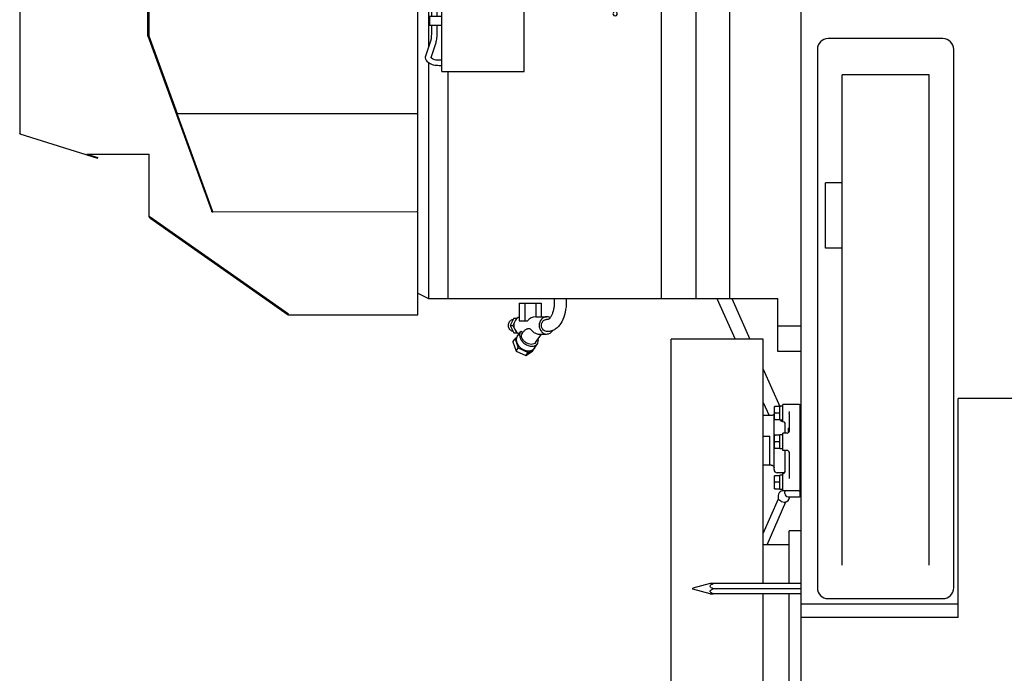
# Model space of a CAD drawing. Header units: millimetres. Extents: x 0 to 1189, y 0 to 841.
# Tile 4 of 106: x 107 to 198, y 176 to 236. Entities that reach past the tile are written whole.
import ezdxf

# ---------------------------------------------------------------- set-up
doc = ezdxf.new("R2010")
doc.units = ezdxf.units.MM
doc.header["$LTSCALE"] = 65.395
for name, color, linetype in [('1907_111013_03_PBL1088', 7, 'CONTINUOUS'), ('1907_731000_02_SIMPLE1_D_ABL1056', 7, 'CONTINUOUS'), ('1907_731000_02_SIMPLE1_T1_D_PBL1057', 7, 'CONTINUOUS'), ('1907_733000_06_SIMPLE1_A_ABL1108', 7, 'CONTINUOUS'), ('1907_733000_06_SIMPLE1_T2_A_PBL1109', 7, 'CONTINUOUS'), ('1907_734000_04_SIMPLE1_C_ABL1075', 7, 'CONTINUOUS'), ('1907_734000_04_SIMPLE1_T1_C_PBL1076', 7, 'CONTINUOUS'), ('1907_735000_02_SIMPLE_X_ABL1058', 7, 'CONTINUOUS'), ('1907_884603_01_PBL1069', 7, 'CONTINUOUS'), ('1917_735001_02_SIMPLE_X_PBL1059', 7, 'CONTINUOUS'), ('1997_111200_08_SIMPLE1_A_ABL1093', 7, 'CONTINUOUS'), ('1997_111200_08_SIMPLE1_T1_A_PBL1095', 7, 'CONTINUOUS'), ('32007_040000_TLKS_KS_V_ABL1038', 7, 'CONTINUOUS'), ('32007_041000_TLKS_KS_V_ABL1055', 7, 'CONTINUOUS'), ('32007_042000_TLKS_KS_TL_V_ABL1039', 7, 'CONTINUOUS'), ('32007_723600_04_SIMPLE1_T1_X_PBL1046', 7, 'CONTINUOUS'), ('32007_723600_04_SIMPLE1_X_ABL1045', 7, 'CONTINUOUS'), ('32007_724700_03_SIMPLE1_T1_X_PBL1036', 7, 'CONTINUOUS'), ('32007_724700_03_SIMPLE1_X_ABL1035', 7, 'CONTINUOUS'), ('32007_725700_16_SIMPLE1_T1_X_PBL1050', 7, 'CONTINUOUS'), ('32007_725700_16_SIMPLE1_T3_X_PBL1041', 7, 'CONTINUOUS'), ('32007_725700_16_SIMPLE1_T4_X_PBL1060', 7, 'CONTINUOUS'), ('32007_725700_16_SIMPLE1_T6_X_PBL1048', 7, 'CONTINUOUS'), ('32007_725700_16_SIMPLE1_X_ABL1040', 7, 'CONTINUOUS'), ('32007_725900_08_SIMPLE1_T1_X_PBL1052', 7, 'CONTINUOUS'), ('32007_725900_08_SIMPLE1_X_ABL1051', 7, 'CONTINUOUS'), ('32007_839200_02_SIMPLE1_T1_X_PBL1054', 7, 'CONTINUOUS'), ('32007_839200_02_SIMPLE1_X_ABL1053', 7, 'CONTINUOUS'), ('32007_849400_04_SIMPLE1_T1_X_PBL1174', 7, 'CONTINUOUS'), ('32007_849400_04_SIMPLE1_T2_X_PBL1084', 7, 'CONTINUOUS'), ('32007_849400_04_SIMPLE1_X_ABL1083', 7, 'CONTINUOUS'), ('32097_000000_TLKS_MARKETING_ABL1032', 7, 'CONTINUOUS'), ('32097_030000_TLKS_ABL1066', 7, 'CONTINUOUS'), ('32097_030000_TLKS_V_ABL1033', 7, 'CONTINUOUS'), ('32097_100000_TLKS_V_ABL1070', 7, 'CONTINUOUS'), ('32097_111000_01_SIMPLE1_T1_X_PBL1092', 7, 'CONTINUOUS'), ('32097_111000_01_SIMPLE1_X_ABL1091', 7, 'CONTINUOUS'), ('32097_700000_TLKS_V_ABL1034', 7, 'CONTINUOUS'), ('32097_800000_TLKS_ABL1067', 7, 'CONTINUOUS'), ('34007_884500_01#AF0_ABL1068', 7, 'CONTINUOUS'), ('I4017-M16X55_PBL1077', 7, 'CONTINUOUS'), ('I4017-M16X55_PBL1078', 7, 'CONTINUOUS'), ('I4017-M16X55_PBL1079', 7, 'CONTINUOUS'), ('N6003-17X26-5_PBL1080', 7, 'CONTINUOUS'), ('N6003-17X26-5_PBL1081', 7, 'CONTINUOUS'), ('N6003-17X26-5_PBL1082', 7, 'CONTINUOUS'), ('right_6_VBL1028', 7, 'CONTINUOUS')]:
    doc.layers.add(name, color=color, linetype=linetype)

# ---------------------------------------------------------------- blocks, each defined once
blk = doc.blocks.new('32007_724700_03_SIMPLE1_T1_X_PBL1036', base_point=(125.547, 233.622))
at = {"layer": '32007_724700_03_SIMPLE1_T1_X_PBL1036', "color": 7, "linetype": 'Continuous'}
for p, q in [((119.124, 240.147), (119.124, 258.272)), ((119.124, 258.272), (133.045, 258.272)), ((139.574, 240.147), (139.574, 254.235)), ((119.109, 243.372), (119.109, 251.847)), ((119.109, 251.847), (119.124, 251.847)), ((119.109, 251.842), (119.124, 251.842)), ((119.124, 251.772), (119.109, 251.772)), ((107.174, 243.381), (107.149, 225.756)), ((108.367, 243.372), (107.174, 243.381)), ((108.367, 243.372), (119.109, 243.372)), ((119.004, 234.737), (119.004, 240.072)), ((119.004, 240.072), (119.079, 240.072)), ((119.079, 240.147), (119.079, 240.072)), ((119.079, 240.147), (143.944, 240.147)), ((143.944, 240.072), (119.079, 240.067)), ((119.079, 240.067), (119.079, 234.767)), ((119.154, 240.067), (119.154, 240.072)), ((143.869, 240.072), (119.154, 240.072)), ((119.184, 240.067), (119.184, 240.072)), ((143.944, 218.541), (143.944, 240.147)), ((119.004, 234.737), (119.019, 234.737)), ((119.013, 234.735), (119.081, 234.76)), ((124.896, 218.572), (119.013, 234.735)), ((119.079, 234.767), (121.694, 227.582)), ((124.964, 218.597), (119.081, 234.76)), ((121.614, 227.589), (121.682, 227.614)), ((121.694, 227.582), (143.869, 227.582)), ((121.694, 227.582), (143.944, 227.582)), ((143.869, 227.582), (143.869, 227.542)), ((143.869, 227.542), (143.944, 227.542)), ((107.149, 225.756), (107.174, 225.748)), ((107.174, 225.741), (107.163, 225.704)), ((107.163, 225.704), (114.344, 223.44)), ((107.174, 225.741), (107.174, 225.748)), ((113.348, 223.832), (114.367, 223.511)), ((113.348, 223.832), (119.109, 223.832)), ((119.109, 217.987), (119.109, 223.832)), ((114.344, 223.44), (114.367, 223.511)), ((124.894, 218.497), (124.894, 218.572)), ((124.894, 218.572), (124.966, 218.572)), ((124.894, 218.497), (124.993, 218.497)), ((124.896, 218.572), (124.964, 218.597)), ((124.997, 218.487), (124.958, 218.595)), ((143.869, 218.464), (124.997, 218.487)), ((143.869, 218.541), (143.869, 218.464)), ((143.869, 218.541), (143.944, 218.541)), ((143.944, 218.497), (143.869, 218.497)), ((143.944, 208.972), (143.944, 218.497)), ((131.999, 209.047), (119.109, 218.073)), ((119.109, 217.987), (119.184, 217.987)), ((119.217, 217.987), (119.173, 217.925)), ((119.173, 217.925), (131.959, 208.972)), ((119.184, 217.987), (119.184, 218.021)), ((119.21, 218.003), (119.21, 217.992)), ((131.984, 209.047), (119.21, 217.992)), ((131.959, 208.972), (143.944, 208.972)), ((131.999, 209.047), (131.984, 209.047))]:
    blk.add_line(p, q, dxfattribs=at)
blk = doc.blocks.new('32007_724700_03_SIMPLE1_X_ABL1035', base_point=(125.547, 233.622))
at = {"layer": '32007_724700_03_SIMPLE1_T1_X_PBL1036'}
blk.add_blockref('32007_724700_03_SIMPLE1_T1_X_PBL1036', (125.547, 233.622), dxfattribs=at)
blk = doc.blocks.new('32097_700000_TLKS_V_ABL1034', base_point=(271.474, 265.472))
at = {"layer": '32007_724700_03_SIMPLE1_X_ABL1035'}
blk.add_blockref('32007_724700_03_SIMPLE1_X_ABL1035', (125.547, 233.622), dxfattribs=at)
blk = doc.blocks.new('32097_111000_01_SIMPLE1_T1_X_PBL1092', base_point=(318.399, 190.372))
at = {"layer": '32097_111000_01_SIMPLE1_T1_X_PBL1092', "color": 7, "linetype": 'Continuous'}
for p, q in [((179.349, 182.247), (179.349, 237.497)), ((193.849, 180.988), (193.849, 201.247)), ((387.024, 201.247), (193.849, 201.247)), ((179.349, 182.073), (179.349, 182.247)), ((193.849, 182.247), (179.349, 182.247)), ((179.349, 143.247), (179.349, 182.073)), ((193.849, 180.988), (179.349, 180.988))]:
    blk.add_line(p, q, dxfattribs=at)
blk = doc.blocks.new('32097_111000_01_SIMPLE1_X_ABL1091', base_point=(318.399, 190.372))
at = {"layer": '32097_111000_01_SIMPLE1_T1_X_PBL1092'}
blk.add_blockref('32097_111000_01_SIMPLE1_T1_X_PBL1092', (318.399, 190.372), dxfattribs=at)
blk = doc.blocks.new('1997_111200_08_SIMPLE1_T1_A_PBL1095', base_point=(187.15, 208.622))
at = {"layer": '1997_111200_08_SIMPLE1_T1_A_PBL1095', "color": 7, "linetype": 'Continuous'}
for p, q in [((192.449, 234.497), (181.85, 234.497)), ((180.85, 233.497), (180.85, 183.747)), ((193.449, 183.747), (193.449, 233.497)), ((183.129, 185.847), (183.129, 231.144)), ((191.179, 231.144), (183.129, 231.144)), ((191.179, 185.847), (191.179, 231.144)), ((181.599, 215.147), (181.599, 221.163)), ((183.129, 221.163), (181.599, 221.163)), ((183.129, 215.147), (181.599, 215.147)), ((181.85, 182.747), (192.449, 182.747))]:
    blk.add_line(p, q, dxfattribs=at)
for centre, start, end in [((181.85, 233.497), 90, 180), ((192.449, 233.497), 0, 90), ((181.85, 183.747), 180, 270), ((192.449, 183.747), 270, 360)]:
    blk.add_arc(centre, 1, start, end, dxfattribs=at)
blk = doc.blocks.new('1997_111200_08_SIMPLE1_A_ABL1093', base_point=(326.649, 195.497))
at = {"layer": '1997_111200_08_SIMPLE1_T1_A_PBL1095'}
blk.add_blockref('1997_111200_08_SIMPLE1_T1_A_PBL1095', (187.15, 208.622), dxfattribs=at)
blk = doc.blocks.new('32097_100000_TLKS_V_ABL1070', base_point=(325.149, 187.522))
at = {"layer": '1997_111200_08_SIMPLE1_A_ABL1093'}
blk.add_blockref('1997_111200_08_SIMPLE1_A_ABL1093', (326.649, 195.497), dxfattribs=at)
at = {"layer": '32097_111000_01_SIMPLE1_X_ABL1091'}
blk.add_blockref('32097_111000_01_SIMPLE1_X_ABL1091', (318.399, 190.372), dxfattribs=at)
blk = doc.blocks.new('32097_030000_TLKS_V_ABL1033', base_point=(293.349, 222.92))
at = {"layer": '32097_100000_TLKS_V_ABL1070'}
blk.add_blockref('32097_100000_TLKS_V_ABL1070', (325.149, 187.522), dxfattribs=at)
at = {"layer": '32097_700000_TLKS_V_ABL1034'}
blk.add_blockref('32097_700000_TLKS_V_ABL1034', (271.474, 265.472), dxfattribs=at)
blk = doc.blocks.new('32007_725700_16_SIMPLE1_T3_X_PBL1041', base_point=(124.364, 262.063))
at = {"layer": '32007_725700_16_SIMPLE1_T3_X_PBL1041', "color": 7, "linetype": 'Continuous'}
for p, q in [((123.231, 265.854), (127.038, 265.854)), ((121.689, 258.427), (121.689, 258.272)), ((121.7, 258.427), (121.7, 258.272)), ((123.223, 258.272), (123.223, 258.427)), ((123.231, 258.427), (123.231, 258.272))]:
    blk.add_line(p, q, dxfattribs=at)
blk = doc.blocks.new('32007_725700_16_SIMPLE1_T6_X_PBL1048', base_point=(127.14, 299.526))
at = {"layer": '32007_725700_16_SIMPLE1_T6_X_PBL1048', "color": 7, "linetype": 'Continuous'}
for p, q in [((139.444, 314.111), (112.573, 287.24)), ((141.386, 311.956), (139.337, 314.004)), ((139.388, 313.954), (139.5, 314.065)), ((139.444, 314.111), (139.476, 314.041)), ((140.435, 313.126), (139.5, 314.065)), ((140.325, 313.017), (140.435, 313.126)), ((116.205, 290.851), (138.069, 312.639)), ((138.043, 312.614), (138.015, 312.682)), ((139.004, 311.7), (138.069, 312.639)), ((114.949, 287.729), (139.004, 311.7)), ((141.507, 311.871), (141.386, 311.956)), ((141.707, 311.778), (141.507, 311.871)), ((114.02, 288.661), (116.205, 290.851)), ((114.002, 288.669), (114.02, 288.661)), ((114.949, 287.729), (114.02, 288.661)), ((112.573, 287.24), (112.593, 287.231)), ((112.593, 287.231), (112.694, 287.332)), ((113.518, 286.303), (112.593, 287.231)), ((112.68, 287.347), (114.668, 285.358)), ((113.518, 286.303), (113.621, 286.405)), ((114.668, 285.358), (114.872, 284.942))]:
    blk.add_line(p, q, dxfattribs=at)
for centre, radius, start, end in [((-343.485, 114.154), 520.823, 22.01907, 22.24092), ((312.94, 771.178), 521.911, 247.75257, 247.98077)]:
    blk.add_arc(centre, radius, start, end, dxfattribs=at)
blk = doc.blocks.new('32007_725700_16_SIMPLE1_T1_X_PBL1050', base_point=(154.49, 298.972))
at = {"layer": '32007_725700_16_SIMPLE1_T1_X_PBL1050', "color": 7, "linetype": 'Continuous'}
for p, q in [((141.334, 302.971), (141.052, 301.917)), ((141.333, 302.971), (141.053, 301.926)), ((168.823, 294.464), (169.134, 295.661)), ((168.825, 294.474), (169.121, 295.593))]:
    blk.add_line(p, q, dxfattribs=at)
for centre, radius, start, end in [((149.35, 303.6), 1.25, 29.57579, 150.39787), ((142.555, 302.703), 1.25, 44.63063, 167.65764), ((146.523, 305.204), 2, 275.7931, 330.43869), ((152.176, 305.204), 2, 209.57579, 264.19428), ((156.143, 302.705), 1.25, 14.59689, 135.26499), ((144.868, 304.987), 2, 224.63063, 279.26083), ((149.349, 277.347), 26, 95.7931, 99.20546), ((149.349, 277.347), 26, 80.79517, 84.20656), ((153.829, 304.987), 2, 260.79517, 315.49745), ((159.331, 303.559), 2.05, 195.21618, 243.52645), ((159.288, 303.524), 2, 194.59689, 249.19985), ((139.135, 302.43), 1.985, 289.71677, 345), ((139.121, 302.443), 2, 292.16684, 345), ((149.349, 277.347), 26, 65.7916, 69.21059), ((160.831, 302.885), 2, 245.7916, 300.36695), ((162.473, 300.08), 1.25, 359.71259, 120.30754), ((149.349, 277.347), 25.1, 112.175, 37.82217), ((162.474, 300.076), 1.25, 359.71259, 15.93653), ((165.723, 300.064), 2, 179.71259, 234.19497), ((165.724, 300.059), 2, 179.71259, 191.7115), ((149.349, 277.351), 26, 50.79925, 54.2124), ((167.046, 299.049), 2, 230.79925, 285.42972), ((167.911, 295.917), 1.25, 348.19818, 105.45837), ((167.819, 295.813), 1.32, 350.38002, 351.46833), ((170.759, 293.962), 2, 165.45864, 217.70565)]:
    blk.add_arc(centre, radius, start, end, dxfattribs=at)
blk = doc.blocks.new('32007_725700_16_SIMPLE1_T4_X_PBL1060', base_point=(154.836, 252.747))
at = {"layer": '32007_725700_16_SIMPLE1_T4_X_PBL1060', "color": 7, "linetype": 'Continuous'}
for p, q in [((139.574, 253.647), (141.089, 253.647)), ((159.65, 253.647), (167.149, 253.647)), ((169.842, 251.847), (169.842, 252.097)), ((170.098, 251.847), (170.098, 252.097))]:
    blk.add_line(p, q, dxfattribs=at)
blk = doc.blocks.new('32007_725700_16_SIMPLE1_X_ABL1040', base_point=(141.336, 282.979))
at = {"layer": '32007_725700_16_SIMPLE1_T1_X_PBL1050'}
blk.add_blockref('32007_725700_16_SIMPLE1_T1_X_PBL1050', (154.49, 298.972), dxfattribs=at)
at = {"layer": '32007_725700_16_SIMPLE1_T3_X_PBL1041'}
blk.add_blockref('32007_725700_16_SIMPLE1_T3_X_PBL1041', (124.364, 262.063), dxfattribs=at)
at = {"layer": '32007_725700_16_SIMPLE1_T4_X_PBL1060'}
blk.add_blockref('32007_725700_16_SIMPLE1_T4_X_PBL1060', (154.836, 252.747), dxfattribs=at)
at = {"layer": '32007_725700_16_SIMPLE1_T6_X_PBL1048'}
blk.add_blockref('32007_725700_16_SIMPLE1_T6_X_PBL1048', (127.14, 299.526), dxfattribs=at)
blk = doc.blocks.new('32007_723600_04_SIMPLE1_T1_X_PBL1046', base_point=(151.949, 228.722))
at = {"layer": '32007_723600_04_SIMPLE1_T1_X_PBL1046', "color": 7, "linetype": 'Continuous'}
for p, q in [((139.574, 251.847), (142.258, 251.847)), ((142.776, 251.847), (170.299, 251.847)), ((170.299, 251.847), (170.299, 249.622)), ((139.574, 249.622), (141.807, 249.622)), ((143.026, 249.622), (174.329, 249.622)), ((144.934, 249.622), (144.934, 233.668)), ((146.699, 249.622), (146.699, 241.247)), ((166.414, 249.622), (166.414, 210.497)), ((169.63, 249.622), (169.63, 210.497)), ((174.329, 249.622), (174.329, 248.061)), ((172.754, 210.497), (172.754, 247.989)), ((175.877, 244.035), (172.754, 247.989)), ((174.329, 246.83), (174.329, 245.995)), ((179.349, 242.732), (177.861, 242.918)), ((179.349, 241.247), (179.349, 242.732)), ((179.449, 242.297), (179.349, 242.297)), ((179.449, 241.247), (179.349, 241.247)), ((124.449, 240.072), (124.449, 240.068)), ((144.934, 232.261), (144.934, 210.497)), ((146.699, 231.452), (146.699, 210.497)), ((143.944, 210.98), (144.934, 210.497)), ((144.934, 210.497), (177.199, 210.497)), ((177.199, 205.597), (177.199, 210.497)), ((179.349, 207.912), (177.199, 207.912)), ((179.349, 205.597), (177.199, 205.597))]:
    blk.add_line(p, q, dxfattribs=at)
blk.add_arc((178.231, 245.895), 3, 218.31613, 262.91548, dxfattribs=at)
blk = doc.blocks.new('32007_723600_04_SIMPLE1_X_ABL1045', base_point=(151.949, 228.722))
at = {"layer": '32007_723600_04_SIMPLE1_T1_X_PBL1046'}
blk.add_blockref('32007_723600_04_SIMPLE1_T1_X_PBL1046', (151.949, 228.722), dxfattribs=at)
blk = doc.blocks.new('32007_725900_08_SIMPLE1_T1_X_PBL1052', base_point=(153.644, 242.189))
at = {"layer": '32007_725900_08_SIMPLE1_T1_X_PBL1052', "color": 7, "linetype": 'Continuous'}
for p, q in [((141.971, 250.777), (142.547, 252.926)), ((142.547, 252.926), (143.03, 252.797)), ((142.454, 250.647), (143.03, 252.797)), ((143.683, 250.462), (142.392, 249.888)), ((145.322, 250.497), (143.831, 250.497)), ((142.336, 249.385), (141.973, 249.482)), ((142.466, 249.868), (142.29, 249.915)), ((143.887, 250.006), (142.555, 249.413)), ((145.322, 249.997), (143.868, 249.997)), ((143.887, 250.006), (143.888, 250.006)), ((145.224, 247.897), (145.224, 249.247)), ((145.724, 247.897), (145.724, 249.247)), ((145.024, 247.897), (145.024, 247.097)), ((146.624, 247.897), (145.024, 247.897)), ((146.624, 247.097), (146.624, 247.897)), ((145.024, 247.097), (146.624, 247.097)), ((145.224, 236.547), (145.224, 247.097)), ((145.724, 236.547), (145.724, 247.097)), ((146.218, 240.726), (146.472, 241.247)), ((146.472, 241.247), (146.94, 241.247)), ((146.682, 240.749), (146.925, 241.247)), ((146.94, 239.725), (146.94, 241.247)), ((146.94, 241.247), (152.993, 241.247)), ((150.567, 239.747), (150.567, 241.247)), ((152.032, 237.647), (152.032, 241.247)), ((152.699, 239.647), (152.699, 241.247)), ((152.993, 239.774), (152.993, 241.247)), ((152.993, 241.247), (153.432, 241.247)), ((153.23, 240.728), (153.007, 241.247)), ((153.67, 240.765), (153.432, 241.247)), ((146.164, 237.647), (146.164, 240.5)), ((146.164, 240.5), (146.192, 240.336)), ((146.192, 237.647), (146.192, 240.336)), ((146.192, 240.336), (146.531, 239.647)), ((146.657, 240.699), (146.608, 240.5)), ((146.608, 240.5), (146.656, 240.303)), ((146.948, 239.71), (146.656, 240.303)), ((146.657, 240.699), (146.682, 240.749)), ((146.682, 240.251), (146.682, 240.749)), ((153.23, 240.261), (152.962, 239.71)), ((153.23, 240.261), (153.23, 240.728)), ((153.287, 240.495), (153.23, 240.728)), ((153.23, 240.261), (153.287, 240.495)), ((153.673, 240.229), (153.389, 239.647)), ((153.737, 237.647), (153.737, 240.495)), ((146.531, 239.647), (147.638, 239.647)), ((146.638, 237.647), (146.638, 239.647)), ((146.638, 237.647), (146.638, 239.647)), ((147.638, 237.647), (147.638, 239.647)), ((149.026, 238.997), (149.026, 239.747)), ((149.026, 239.747), (150.874, 239.747)), ((149.488, 238.997), (149.488, 239.747)), ((150.413, 238.997), (150.413, 239.747)), ((150.874, 238.997), (150.874, 239.747)), ((152.276, 237.647), (152.276, 239.647)), ((152.276, 239.647), (153.389, 239.647)), ((153.266, 237.647), (153.266, 239.647)), ((159.839, 238.522), (159.839, 239.472)), ((163.839, 239.472), (159.839, 239.472)), ((163.839, 238.522), (163.839, 239.472)), ((148.899, 237.647), (148.899, 238.997)), ((148.899, 238.997), (150.999, 238.997)), ((150.999, 237.647), (150.999, 238.997)), ((153.737, 238.497), (156.136, 238.497)), ((156.428, 238.539), (158.577, 239.182)), ((156.571, 238.06), (158.72, 238.703)), ((159.012, 239.245), (159.839, 239.245)), ((159.012, 238.745), (159.839, 238.745)), ((161.869, 238.522), (159.839, 238.522)), ((161.842, 238.76), (162.044, 236.957)), ((162.286, 236.957), (162.484, 238.757)), ((163.839, 238.522), (162.459, 238.522)), ((163.839, 239.245), (165.514, 239.245)), ((163.839, 238.745), (165.514, 238.745)), ((146.149, 231.452), (146.149, 237.647)), ((146.149, 237.647), (153.749, 237.647)), ((153.737, 237.997), (156.136, 237.997)), ((153.749, 231.452), (153.749, 237.647)), ((145.024, 236.547), (145.024, 235.747)), ((146.149, 236.547), (145.024, 236.547)), ((145.024, 235.747), (146.149, 235.747)), ((145.224, 235.084), (145.224, 235.747)), ((145.724, 235.084), (145.724, 235.747)), ((144.679, 232.902), (145.142, 234.29)), ((145.154, 232.744), (145.616, 234.132)), ((145.154, 232.741), (145.153, 232.743)), ((146.149, 232.497), (145.903, 232.497)), ((146.149, 231.997), (145.903, 231.997)), ((146.149, 231.452), (153.749, 231.452))]:
    blk.add_line(p, q, dxfattribs=at)
blk.add_circle((162.164, 238.997), 0.4, dxfattribs=at)
for centre, radius, start, end in [((165.514, 238.995), 0.25, 270.00158, 90.00158), ((162.164, 236.797), 0.2, 126.8699, 52.70647)]:
    blk.add_arc(centre, radius, start, end, dxfattribs=at)
for centre, major_axis, start_param, end_param in [((149.484, 240.5), (3.32, 0), 2.960078, 3.141586), ((149.837, 240.495), (3.9, 0), -0.181514, 0.185547), ((147.243, 239.73), (0.3, 0), -2.958333, -2.318381), ((152.667, 239.73), (0.3, 0), -0.823212, -0.182829)]:
    blk.add_ellipse(centre, major_axis=major_axis, ratio=0.376471, start_param=start_param, end_param=end_param, dxfattribs=at)
for points, knots in [([(141.822, 249.593), (141.797, 249.632), (141.772, 249.712), (141.775, 249.829), (141.787, 249.943), (141.819, 250.135), (141.878, 250.416), (141.937, 250.651), (141.971, 250.777)], [0, 0, 0, 0, 0.115114, 0.197943, 0.289284, 0.400134, 0.677364, 1, 1, 1, 1]), ([(142.275, 249.776), (142.275, 249.769), (142.275, 249.834), (142.283, 249.861), (142.297, 249.968), (142.318, 250.074), (142.345, 250.205), (142.389, 250.397), (142.427, 250.546), (142.454, 250.647)], [0, 0, 0, 0, 0.025159, 0.098388, 0.20348, 0.333325, 0.482734, 0.646888, 1, 1, 1, 1]), ([(143.831, 250.497), (143.815, 250.497), (143.765, 250.493), (143.716, 250.477), (143.683, 250.462)], [0, 0, 0, 0, 0.299696, 1, 1, 1, 1]), ([(141.973, 249.482), (141.957, 249.486), (141.898, 249.508), (141.848, 249.553), (141.822, 249.593)], [0, 0, 0, 0, 0.258136, 1, 1, 1, 1]), ([(142.555, 249.413), (142.528, 249.401), (142.459, 249.374), (142.38, 249.373), (142.336, 249.385)], [0, 0, 0, 0, 0.388621, 1, 1, 1, 1]), ([(145.224, 249.247), (145.224, 249.28), (145.224, 249.405), (145.219, 249.531), (145.213, 249.624)], [0, 0, 0, 0, 0.256903, 1, 1, 1, 1]), ([(145.724, 249.247), (145.724, 249.279), (145.724, 249.405), (145.719, 249.531), (145.714, 249.624)], [0, 0, 0, 0, 0.254905, 1, 1, 1, 1]), ([(156.136, 238.497), (156.211, 238.497), (156.31, 238.508), (156.405, 238.532), (156.428, 238.539)], [0, 0, 0, 0, 0.75445, 1, 1, 1, 1]), ([(158.72, 238.703), (158.743, 238.71), (158.839, 238.735), (158.938, 238.745), (159.012, 238.745)], [0, 0, 0, 0, 0.24555, 1, 1, 1, 1]), ([(145.156, 234.337), (145.182, 234.442), (145.214, 234.691), (145.224, 234.941), (145.224, 235.084)], [0, 0, 0, 0, 0.429975, 1, 1, 1, 1]), ([(145.616, 234.132), (145.661, 234.265), (145.709, 234.585), (145.724, 234.904), (145.724, 235.084)], [0, 0, 0, 0, 0.43898, 1, 1, 1, 1]), ([(145.142, 234.29), (145.143, 234.294), (145.148, 234.309), (145.152, 234.325), (145.156, 234.337)], [0, 0, 0, 0, 0.217933, 1, 1, 1, 1]), ([(145.903, 231.997), (145.733, 231.997), (145.411, 232.033), (144.98, 232.192), (144.713, 232.448), (144.641, 232.707), (144.659, 232.84), (144.679, 232.902)], [0, 0, 0, 0, 0.290544, 0.550199, 0.777166, 0.888558, 1, 1, 1, 1]), ([(145.903, 232.497), (145.805, 232.497), (145.62, 232.513), (145.379, 232.575), (145.228, 232.656), (145.162, 232.718), (145.154, 232.741)], [0, 0, 0, 0, 0.363009, 0.682297, 0.910045, 1, 1, 1, 1])]:
    blk.add_open_spline(points, degree=3, knots=knots, dxfattribs=at)
for points in [[(158.577, 239.182), (158.717, 239.224), (158.865, 239.245), (159.012, 239.245)], [(156.136, 237.997), (156.283, 237.997), (156.431, 238.018), (156.571, 238.06)]]:
    blk.add_open_spline(points, degree=3, dxfattribs=at)
blk = doc.blocks.new('32007_725900_08_SIMPLE1_X_ABL1051', base_point=(153.644, 242.189))
at = {"layer": '32007_725900_08_SIMPLE1_T1_X_PBL1052'}
blk.add_blockref('32007_725900_08_SIMPLE1_T1_X_PBL1052', (153.644, 242.189), dxfattribs=at)
blk = doc.blocks.new('32007_839200_02_SIMPLE1_T1_X_PBL1054', base_point=(154.98, 207.854))
at = {"layer": '32007_839200_02_SIMPLE1_T1_X_PBL1054', "color": 7, "linetype": 'Continuous'}
for p, q in [((156.546, 210.497), (156.546, 210.213)), ((157.653, 210.497), (157.653, 210.213)), ((153.314, 210.047), (153.314, 208.432)), ((153.314, 210.047), (155.346, 210.047)), ((153.836, 210.047), (153.836, 208.432)), ((154.836, 210.047), (154.836, 208.797)), ((155.346, 210.047), (155.346, 208.797)), ((152.798, 208.672), (152.461, 207.998)), ((152.798, 208.672), (153.14, 208.672)), ((153.052, 208.672), (152.959, 208.488)), ((153.314, 208.432), (154.06, 208.432)), ((154.836, 208.797), (155.839, 208.797)), ((155.992, 208.551), (155.839, 208.551)), ((152.461, 207.998), (152.799, 207.322)), ((152.461, 207.998), (152.715, 207.998)), ((152.862, 208.292), (152.715, 207.998)), ((152.715, 207.998), (152.86, 207.708)), ((152.961, 207.505), (153.052, 207.322)), ((153.481, 207.46), (153.434, 207.404)), ((155.992, 207.443), (155.839, 207.443)), ((152.717, 206.466), (152.92, 206.75)), ((152.799, 207.322), (153.14, 207.322)), ((153.068, 206.85), (152.92, 206.75)), ((152.92, 206.75), (153.213, 205.914)), ((153.125, 206.97), (153.434, 207.404)), ((153.596, 207.288), (153.675, 207.399)), ((154.817, 206.416), (155.375, 207.197)), ((155.108, 207.197), (155.839, 207.197)), ((152.717, 206.466), (153.01, 205.63)), ((153.01, 205.63), (153.213, 205.914)), ((153.01, 205.63), (153.925, 205.211)), ((153.213, 205.914), (154.127, 205.495)), ((153.925, 205.211), (154.543, 205.629)), ((154.127, 205.495), (154.399, 205.678)), ((154.543, 205.629), (154.746, 205.913)), ((154.656, 205.852), (154.746, 205.913)), ((154.671, 205.866), (154.98, 206.299)), ((154.746, 205.913), (154.732, 205.952)), ((153.925, 205.211), (154.127, 205.495))]:
    blk.add_line(p, q, dxfattribs=at)
for centre, major_axis, ratio, start_param, end_param in [((154.836, 207.997), (0.924, 0), 0.866025, 1.570796, 2.566694), ((153.806, 207.997), (-0.583, 0.698), 0.670225, -4.485767, -4.265705)]:
    blk.add_ellipse(centre, major_axis=major_axis, ratio=ratio, start_param=start_param, end_param=end_param, dxfattribs=at)
for points, knots in [([(156.546, 210.213), (156.546, 210.09), (156.534, 209.847), (156.483, 209.498), (156.414, 209.227), (156.344, 209.034), (156.288, 208.908), (156.23, 208.8), (156.172, 208.712), (156.117, 208.644), (156.068, 208.597), (156.036, 208.571), (156.013, 208.56), (156.006, 208.555), (155.988, 208.551), (155.992, 208.551)], [0, 0, 0, 0, 0.204433, 0.401371, 0.583168, 0.66594, 0.741856, 0.809782, 0.868527, 0.916912, 0.953951, 0.979249, 0.987676, 0.993526, 1, 1, 1, 1]), ([(157.653, 210.213), (157.653, 209.874), (157.589, 209.225), (157.336, 208.467), (157.019, 207.974), (156.731, 207.686), (156.383, 207.491), (156.121, 207.443), (155.992, 207.443)], [0, 0, 0, 0, 0.286923, 0.54856, 0.667306, 0.780038, 0.890152, 1, 1, 1, 1]), ([(152.547, 207.518), (152.458, 207.577), (152.316, 207.768), (152.292, 208.059), (152.363, 208.276), (152.458, 208.413), (152.585, 208.51), (152.686, 208.542), (152.736, 208.548)], [0, 0, 0, 0, 0.246517, 0.507754, 0.638051, 0.763775, 0.884024, 1, 1, 1, 1]), ([(153.312, 208.768), (153.165, 208.72), (152.894, 208.497), (152.806, 208.165), (152.806, 207.997)], [0, 0, 0, 0, 0.479803, 1, 1, 1, 1]), ([(155.839, 208.797), (155.748, 208.797), (155.561, 208.753), (155.25, 208.509), (155.146, 208.198), (155.146, 207.997)], [0, 0, 0, 0, 0.23514, 0.480528, 1, 1, 1, 1]), ([(155.6, 207.518), (155.506, 207.58), (155.36, 207.781), (155.346, 208.087), (155.432, 208.308), (155.539, 208.442), (155.68, 208.531), (155.787, 208.551), (155.839, 208.551)], [0, 0, 0, 0, 0.247708, 0.509944, 0.640047, 0.765003, 0.884342, 1, 1, 1, 1]), ([(156.163, 208.705), (156.138, 208.72), (156.038, 208.772), (155.923, 208.797), (155.839, 208.797)], [0, 0, 0, 0, 0.255114, 1, 1, 1, 1]), ([(152.806, 207.997), (152.806, 207.83), (152.894, 207.499), (153.164, 207.275), (153.312, 207.227)], [0, 0, 0, 0, 0.520179, 1, 1, 1, 1]), ([(153.675, 207.398), (153.725, 207.468), (153.829, 207.56), (153.963, 207.65), (154.054, 207.695), (154.13, 207.721), (154.223, 207.727), (154.326, 207.67), (154.421, 207.567), (154.573, 207.413), (154.792, 207.253), (155.006, 207.197), (155.108, 207.197)], [0, 0, 0, 0, 0.151436, 0.238607, 0.283944, 0.330269, 0.37935, 0.441915, 0.528761, 0.626353, 0.820817, 1, 1, 1, 1]), ([(155.146, 207.997), (155.146, 207.797), (155.25, 207.486), (155.561, 207.242), (155.748, 207.197), (155.839, 207.197)], [0, 0, 0, 0, 0.519472, 0.76486, 1, 1, 1, 1]), ([(155.839, 207.443), (155.777, 207.443), (155.691, 207.464), (155.618, 207.506), (155.6, 207.518)], [0, 0, 0, 0, 0.744153, 1, 1, 1, 1]), ([(155.839, 207.197), (155.947, 207.197), (156.174, 207.262), (156.337, 207.428), (156.398, 207.525)], [0, 0, 0, 0, 0.485872, 1, 1, 1, 1]), ([(153.125, 206.97), (153.073, 206.898), (153.008, 206.708), (153.061, 206.401), (153.232, 206.105), (153.407, 205.941), (153.506, 205.87)], [0, 0, 0, 0, 0.209844, 0.445152, 0.712361, 1, 1, 1, 1]), ([(153.434, 207.404), (153.382, 207.331), (153.318, 207.141), (153.37, 206.834), (153.541, 206.538), (153.716, 206.374), (153.815, 206.303)], [0, 0, 0, 0, 0.209846, 0.445155, 0.712363, 1, 1, 1, 1]), ([(154.817, 206.416), (154.776, 206.359), (154.651, 206.262), (154.408, 206.222), (154.143, 206.275), (153.889, 206.408), (153.681, 206.605), (153.545, 206.838), (153.504, 207.081), (153.555, 207.23), (153.596, 207.288)], [0, 0, 0, 0, 0.104922, 0.222576, 0.35618, 0.499999, 0.643819, 0.777424, 0.895078, 1, 1, 1, 1]), ([(154.98, 206.299), (155.023, 206.359), (155.083, 206.508), (155.075, 206.666), (155.059, 206.745)], [0, 0, 0, 0, 0.478637, 1, 1, 1, 1]), ([(153.506, 205.87), (153.606, 205.799), (153.818, 205.687), (154.153, 205.621), (154.461, 205.671), (154.619, 205.794), (154.671, 205.866)], [0, 0, 0, 0, 0.287639, 0.554848, 0.790156, 1, 1, 1, 1]), ([(153.815, 206.303), (153.915, 206.232), (154.127, 206.12), (154.462, 206.054), (154.77, 206.104), (154.928, 206.227), (154.98, 206.299)], [0, 0, 0, 0, 0.287639, 0.554848, 0.790156, 1, 1, 1, 1])]:
    blk.add_open_spline(points, degree=3, knots=knots, dxfattribs=at)
blk.add_open_spline([(152.735, 207.447), (152.668, 207.455), (152.603, 207.481), (152.547, 207.518)], degree=3, dxfattribs=at)
blk = doc.blocks.new('32007_839200_02_SIMPLE1_X_ABL1053', base_point=(154.98, 207.854))
at = {"layer": '32007_839200_02_SIMPLE1_T1_X_PBL1054'}
blk.add_blockref('32007_839200_02_SIMPLE1_T1_X_PBL1054', (154.98, 207.854), dxfattribs=at)
blk = doc.blocks.new('32007_849400_04_SIMPLE1_T2_X_PBL1084', base_point=(176.308, 230.811))
at = {"layer": '32007_849400_04_SIMPLE1_T2_X_PBL1084', "color": 7, "linetype": 'Continuous'}
for p, q in [((178.876, 261.961), (178.896, 261.958)), ((178.659, 260.73), (178.679, 260.727)), ((178.659, 260.73), (178.679, 260.727)), ((180.289, 258.537), (180.266, 257.735)), ((177.532, 243.897), (177.532, 245.697)), ((177.532, 245.697), (178.351, 245.697)), ((177.409, 243.017), (177.409, 244.815)), ((177.409, 244.815), (177.532, 244.815)), ((178.511, 245.197), (178.46, 244.905)), ((177.409, 244.114), (175.815, 244.113)), ((177.409, 244.152), (177.532, 244.152)), ((177.532, 243.897), (179.449, 243.897)), ((178.759, 242.806), (178.759, 243.897)), ((179.067, 243.897), (179.449, 243.492)), ((179.193, 243.765), (179.064, 243.034)), ((179.064, 243.034), (179.449, 242.71)), ((178.627, 242.822), (178.759, 242.822)), ((179.265, 242.865), (178.759, 242.865)), ((171.577, 210.497), (173.255, 206.722)), ((172.945, 210.497), (174.623, 206.722)), ((175.849, 203.962), (177.389, 200.497)), ((175.849, 200.884), (176.394, 199.66)), ((177.389, 200.497), (177.399, 200.474))]:
    blk.add_line(p, q, dxfattribs=at)
blk.add_arc((179.075, 244.797), 0.625, 170.05112, 291.09728, dxfattribs=at)
for points, knots in [([(178.896, 261.958), (179.319, 261.883), (180.127, 261.599), (180.788, 261.043), (181.038, 260.718)], [0, 0, 0, 0, 0.511179, 1, 1, 1, 1]), ([(178.679, 260.727), (178.885, 260.691), (179.278, 260.57), (179.897, 260.199), (180.231, 259.746), (180.291, 259.437)], [0, 0, 0, 0, 0.289779, 0.562389, 1, 1, 1, 1])]:
    blk.add_open_spline(points, degree=3, knots=knots, dxfattribs=at)
blk = doc.blocks.new('32007_849400_04_SIMPLE1_T1_X_PBL1174', base_point=(184.911, 247.834))
at = {"layer": '32007_849400_04_SIMPLE1_T1_X_PBL1174', "color": 7, "linetype": 'Continuous'}
for p, q in [((179.424, 256.282), (181.312, 254.295)), ((176.923, 253.906), (181.369, 249.224)), ((189.649, 245.516), (190.399, 244.727)), ((192.949, 238.747), (193.399, 238.747))]:
    blk.add_line(p, q, dxfattribs=at)
for centre, radius, start, end in [((173.156, 250.327), 8.647, 43.53107, 49.68638), ((173.151, 250.322), 5.203, 43.53857, 51.04896), ((184.089, 238.736), 8.702, 35.38045, 43.51234), ((183.95, 238.655), 8.863, 18.97962, 19.14331)]:
    blk.add_arc(centre, radius, start, end, dxfattribs=at)
blk = doc.blocks.new('32007_849400_04_SIMPLE1_X_ABL1083', base_point=(182.488, 230.811))
at = {"layer": '32007_849400_04_SIMPLE1_T1_X_PBL1174'}
blk.add_blockref('32007_849400_04_SIMPLE1_T1_X_PBL1174', (184.911, 247.834), dxfattribs=at)
at = {"layer": '32007_849400_04_SIMPLE1_T2_X_PBL1084'}
blk.add_blockref('32007_849400_04_SIMPLE1_T2_X_PBL1084', (176.308, 230.811), dxfattribs=at)
blk = doc.blocks.new('32007_042000_TLKS_KS_TL_V_ABL1039', base_point=(152.986, 256.885))
at = {"layer": '32007_723600_04_SIMPLE1_X_ABL1045'}
blk.add_blockref('32007_723600_04_SIMPLE1_X_ABL1045', (151.949, 228.722), dxfattribs=at)
at = {"layer": '32007_725700_16_SIMPLE1_X_ABL1040'}
blk.add_blockref('32007_725700_16_SIMPLE1_X_ABL1040', (141.336, 282.979), dxfattribs=at)
at = {"layer": '32007_725900_08_SIMPLE1_X_ABL1051'}
blk.add_blockref('32007_725900_08_SIMPLE1_X_ABL1051', (153.644, 242.189), dxfattribs=at)
at = {"layer": '32007_839200_02_SIMPLE1_X_ABL1053'}
blk.add_blockref('32007_839200_02_SIMPLE1_X_ABL1053', (154.98, 207.854), dxfattribs=at)
at = {"layer": '32007_849400_04_SIMPLE1_X_ABL1083'}
blk.add_blockref('32007_849400_04_SIMPLE1_X_ABL1083', (182.488, 230.811), dxfattribs=at)
blk = doc.blocks.new('1907_731000_02_SIMPLE1_T1_D_PBL1057', base_point=(171.599, 170.747))
at = {"layer": '1907_731000_02_SIMPLE1_T1_D_PBL1057', "color": 7, "linetype": 'Continuous'}
for p, q in [((167.349, 134.772), (167.349, 206.722)), ((175.849, 206.722), (167.349, 206.722)), ((175.849, 184.132), (175.849, 206.722)), ((175.849, 134.772), (175.849, 183.182)), ((175.849, 134.772), (167.349, 134.772))]:
    blk.add_line(p, q, dxfattribs=at)
blk = doc.blocks.new('1907_731000_02_SIMPLE1_D_ABL1056', base_point=(171.599, 170.747))
at = {"layer": '1907_731000_02_SIMPLE1_T1_D_PBL1057'}
blk.add_blockref('1907_731000_02_SIMPLE1_T1_D_PBL1057', (171.599, 170.747), dxfattribs=at)
blk = doc.blocks.new('1917_735001_02_SIMPLE_X_PBL1059', base_point=(174.349, 183.657))
at = {"layer": '1917_735001_02_SIMPLE_X_PBL1059', "color": 7, "linetype": 'Continuous'}
for p, q in [((170.936, 184.132), (169.349, 183.707)), ((171.21, 184.132), (170.936, 184.132)), ((179.349, 184.132), (171.21, 184.132)), ((169.349, 183.607), (169.349, 183.707)), ((170.936, 183.182), (169.349, 183.607)), ((170.936, 183.182), (171.21, 183.182)), ((179.349, 183.658), (171.21, 183.658)), ((179.349, 183.182), (171.21, 183.182))]:
    blk.add_line(p, q, dxfattribs=at)
for points, knots in [([(171.21, 183.658), (171.151, 183.685), (171.065, 183.73), (170.967, 183.807), (170.921, 183.895), (170.967, 183.983), (171.065, 184.06), (171.151, 184.105), (171.21, 184.132)], [0, 0, 0, 0, 0.258192, 0.383288, 0.500002, 0.616714, 0.741808, 1, 1, 1, 1]), ([(171.21, 183.182), (171.151, 183.21), (171.065, 183.255), (170.967, 183.332), (170.921, 183.42), (170.967, 183.508), (171.065, 183.585), (171.151, 183.63), (171.21, 183.658)], [0, 0, 0, 0, 0.25819, 0.383285, 0.500002, 0.616716, 0.741811, 1, 1, 1, 1])]:
    blk.add_open_spline(points, degree=3, knots=knots, dxfattribs=at)
blk = doc.blocks.new('1907_735000_02_SIMPLE_X_ABL1058', base_point=(255.899, 190.371))
at = {"layer": '1917_735001_02_SIMPLE_X_PBL1059'}
blk.add_blockref('1917_735001_02_SIMPLE_X_PBL1059', (174.349, 183.657), dxfattribs=at)
blk = doc.blocks.new('1907_734000_04_SIMPLE1_T1_C_PBL1076', base_point=(336.046, 166.122))
at = {"layer": '1907_734000_04_SIMPLE1_T1_C_PBL1076', "color": 7, "linetype": 'Continuous'}
for p, q in [((178.249, 184.132), (178.249, 188.997)), ((179.349, 188.997), (178.249, 188.997)), ((178.249, 187.712), (175.849, 187.712)), ((178.249, 144.747), (178.249, 183.182))]:
    blk.add_line(p, q, dxfattribs=at)
blk = doc.blocks.new('1907_734000_04_SIMPLE1_C_ABL1075', base_point=(336.046, 166.122))
at = {"layer": '1907_734000_04_SIMPLE1_T1_C_PBL1076'}
blk.add_blockref('1907_734000_04_SIMPLE1_T1_C_PBL1076', (336.046, 166.122), dxfattribs=at)
blk = doc.blocks.new('1907_733000_06_SIMPLE1_T2_A_PBL1109', base_point=(177.076, 190.217))
at = {"layer": '1907_733000_06_SIMPLE1_T2_A_PBL1109', "color": 7, "linetype": 'Continuous'}
for p, q in [((175.849, 188.761), (177.257, 191.977)), ((176.209, 187.712), (177.945, 191.678))]:
    blk.add_line(p, q, dxfattribs=at)
for start, end in [(101.55891, 213.28782), (279.45018, 355.7785)]:
    blk.add_arc((177.758, 192.187), 0.545, start, end, dxfattribs=at)
for points, knots in [([(177.545, 191.702), (177.519, 191.713), (177.428, 191.76), (177.343, 191.826), (177.302, 191.888)], [0, 0, 0, 0, 0.276554, 1, 1, 1, 1]), ([(177.847, 191.65), (177.825, 191.646), (177.722, 191.641), (177.619, 191.67), (177.545, 191.702)], [0, 0, 0, 0, 0.217309, 1, 1, 1, 1])]:
    blk.add_open_spline(points, degree=3, knots=knots, dxfattribs=at)
blk = doc.blocks.new('1907_733000_06_SIMPLE1_A_ABL1108', base_point=(177.076, 190.217))
at = {"layer": '1907_733000_06_SIMPLE1_T2_A_PBL1109'}
blk.add_blockref('1907_733000_06_SIMPLE1_T2_A_PBL1109', (177.076, 190.217), dxfattribs=at)
blk = doc.blocks.new('32007_041000_TLKS_KS_V_ABL1055', base_point=(336.046, 202.954))
at = {"layer": '1907_731000_02_SIMPLE1_D_ABL1056'}
blk.add_blockref('1907_731000_02_SIMPLE1_D_ABL1056', (171.599, 170.747), dxfattribs=at)
at = {"layer": '1907_733000_06_SIMPLE1_A_ABL1108'}
blk.add_blockref('1907_733000_06_SIMPLE1_A_ABL1108', (177.076, 190.217), dxfattribs=at)
at = {"layer": '1907_734000_04_SIMPLE1_C_ABL1075'}
blk.add_blockref('1907_734000_04_SIMPLE1_C_ABL1075', (336.046, 166.122), dxfattribs=at)
at = {"layer": '1907_735000_02_SIMPLE_X_ABL1058'}
blk.add_blockref('1907_735000_02_SIMPLE_X_ABL1058', (255.899, 190.371), dxfattribs=at)
blk = doc.blocks.new('32007_040000_TLKS_KS_V_ABL1038', base_point=(310.611, 224.442))
at = {"layer": '32007_041000_TLKS_KS_V_ABL1055'}
blk.add_blockref('32007_041000_TLKS_KS_V_ABL1055', (336.046, 202.954), dxfattribs=at)
at = {"layer": '32007_042000_TLKS_KS_TL_V_ABL1039'}
blk.add_blockref('32007_042000_TLKS_KS_TL_V_ABL1039', (152.986, 256.885), dxfattribs=at)
blk = doc.blocks.new('1907_884603_01_PBL1069', base_point=(177.549, 196.422))
at = {"layer": '1907_884603_01_PBL1069', "color": 7, "linetype": 'Continuous'}
for p, q in [((177.649, 199.097), (177.649, 200.697)), ((179.149, 200.697), (177.649, 200.697)), ((176.594, 199.66), (175.849, 199.66)), ((176.849, 199.823), (176.844, 199.808)), ((176.849, 194.672), (176.849, 199.822)), ((178.249, 199.857), (178.249, 198.199)), ((177.699, 199.097), (177.649, 199.097)), ((177.849, 199.014), (177.849, 198.047)), ((178.199, 198.147), (178.199, 198.497)), ((178.249, 198.497), (178.199, 198.497)), ((175.849, 197.761), (176.419, 197.761)), ((176.449, 195.077), (176.449, 197.725)), ((177.649, 196.447), (177.649, 198.047)), ((178.049, 198.047), (177.649, 198.047)), ((178.22, 198.147), (178.199, 198.147)), ((178.049, 196.447), (177.649, 196.447)), ((177.849, 196.447), (177.849, 194.434)), ((178.249, 196.296), (178.249, 193.86)), ((176.419, 195.088), (175.849, 195.088)), ((176.591, 195.077), (176.449, 195.077)), ((177.649, 194.372), (177.149, 194.372)), ((177.649, 192.697), (177.649, 194.297)), ((179.149, 192.697), (177.649, 192.697)), ((177.849, 192.447), (177.849, 192.626)), ((178.149, 192.147), (179.149, 192.147))]:
    blk.add_line(p, q, dxfattribs=at)
for points in [[(176.844, 199.808), (176.827, 199.778), (176.796, 199.741), (176.743, 199.701), (176.671, 199.67), (176.594, 199.66)], [(176.591, 195.077), (176.669, 195.066), (176.745, 195.03), (176.801, 194.979), (176.834, 194.926), (176.847, 194.885), (176.849, 194.863)], [(177.814, 192.697), (177.821, 192.692), (177.833, 192.678), (177.849, 192.638), (177.849, 192.626)]]:
    blk.add_lwpolyline(points, dxfattribs=at)
for centre, radius, start, end in [((179.149, 200.497), 0.2, 60, 90), ((177.149, 199.822), 0.3, 147.91083, 180), ((177.699, 198.947), 0.15, 1.47103, 90), ((178.049, 198.247), 0.2, 270, 360), ((178.049, 196.247), 0.2, 0, 90), ((177.149, 194.672), 0.3, 180, 270), ((177.649, 194.497), 0.2, 270, 360), ((177.649, 194.172), 0.2, 54.44139, 90), ((178.149, 192.447), 0.3, 180, 270), ((179.149, 192.897), 0.2, 270, 300), ((179.149, 192.347), 0.2, 270, 300)]:
    blk.add_arc(centre, radius, start, end, dxfattribs=at)
for points, knots in [([(177.649, 199.1), (177.601, 199.1), (177.508, 199.13), (177.456, 199.208), (177.443, 199.246)], [0, 0, 0, 0, 0.546066, 1, 1, 1, 1]), ([(178.249, 199.857), (178.249, 199.872), (178.254, 199.93), (178.272, 199.987), (178.292, 200.025)], [0, 0, 0, 0, 0.258847, 1, 1, 1, 1]), ([(176.419, 197.761), (176.428, 197.761), (176.445, 197.752), (176.449, 197.734), (176.449, 197.725)], [0, 0, 0, 0, 0.495599, 1, 1, 1, 1]), ([(176.449, 195.082), (176.448, 195.083), (176.438, 195.087), (176.428, 195.088), (176.419, 195.088)], [0, 0, 0, 0, 0.131265, 1, 1, 1, 1]), ([(176.449, 195.081), (176.449, 195.081), (176.449, 195.082), (176.449, 195.082), (176.449, 195.082)], [0, 0, 0, 0, 0.415469, 1, 1, 1, 1])]:
    blk.add_open_spline(points, degree=3, knots=knots, dxfattribs=at)
blk = doc.blocks.new('I4017-M16X55_PBL1077', base_point=(177.149, 193.497))
at = {"layer": 'I4017-M16X55_PBL1077', "color": 7, "linetype": 'Continuous'}
for p, q in [((176.9, 194.099), (176.899, 194.097)), ((176.899, 192.898), (176.899, 194.097)), ((177.389, 194.097), (176.9, 194.097)), ((177.389, 192.897), (177.389, 194.097)), ((177.389, 194.06), (177.399, 194.06)), ((176.9, 192.895), (176.899, 192.898)), ((176.9, 192.897), (177.389, 192.897)), ((177.389, 193.497), (176.925, 193.497)), ((177.389, 192.935), (177.399, 192.935))]:
    blk.add_line(p, q, dxfattribs=at)
for points in [[(176.925, 193.497), (176.909, 193.597), (176.89, 193.797), (176.909, 193.998), (176.925, 194.097)], [(176.925, 192.897), (176.909, 192.997), (176.89, 193.197), (176.909, 193.398), (176.925, 193.497)]]:
    blk.add_open_spline(points, degree=3, dxfattribs=at)
blk = doc.blocks.new('I4017-M16X55_PBL1078', base_point=(177.149, 197.247))
at = {"layer": 'I4017-M16X55_PBL1078', "color": 7, "linetype": 'Continuous'}
for p, q in [((176.9, 197.849), (176.899, 197.847)), ((176.899, 196.648), (176.899, 197.847)), ((177.389, 197.847), (176.9, 197.847)), ((177.389, 196.647), (177.389, 197.847)), ((177.389, 197.81), (177.399, 197.81)), ((176.9, 196.645), (176.899, 196.648)), ((176.9, 196.647), (177.389, 196.647)), ((177.389, 197.247), (176.925, 197.247)), ((177.389, 196.685), (177.399, 196.685))]:
    blk.add_line(p, q, dxfattribs=at)
for points in [[(176.925, 197.247), (176.909, 197.347), (176.89, 197.547), (176.909, 197.748), (176.925, 197.847)], [(176.925, 196.647), (176.909, 196.747), (176.89, 196.947), (176.909, 197.148), (176.925, 197.247)]]:
    blk.add_open_spline(points, degree=3, dxfattribs=at)
blk = doc.blocks.new('I4017-M16X55_PBL1079', base_point=(177.149, 199.897))
at = {"layer": 'I4017-M16X55_PBL1079', "color": 7, "linetype": 'Continuous'}
for p, q in [((176.9, 200.499), (176.899, 200.497)), ((176.899, 199.298), (176.899, 200.497)), ((177.389, 200.497), (176.9, 200.497)), ((177.389, 199.297), (177.389, 200.497)), ((177.389, 200.46), (177.399, 200.46)), ((176.9, 199.295), (176.899, 199.298)), ((176.9, 199.297), (177.389, 199.297)), ((177.389, 199.897), (176.925, 199.897)), ((177.389, 199.335), (177.399, 199.335))]:
    blk.add_line(p, q, dxfattribs=at)
for points in [[(176.925, 199.897), (176.909, 199.997), (176.89, 200.197), (176.909, 200.398), (176.925, 200.497)], [(176.925, 199.297), (176.909, 199.397), (176.89, 199.597), (176.909, 199.798), (176.925, 199.897)]]:
    blk.add_open_spline(points, degree=3, dxfattribs=at)
blk = doc.blocks.new('N6003-17X26-5_PBL1080', base_point=(177.524, 193.497))
at = {"layer": 'N6003-17X26-5_PBL1080', "color": 7, "linetype": 'Continuous'}
for p, q in [((177.399, 192.847), (177.399, 194.147)), ((177.649, 194.147), (177.399, 194.147)), ((177.649, 192.847), (177.399, 192.847))]:
    blk.add_line(p, q, dxfattribs=at)
blk = doc.blocks.new('N6003-17X26-5_PBL1081', base_point=(177.524, 197.247))
at = {"layer": 'N6003-17X26-5_PBL1081', "color": 7, "linetype": 'Continuous'}
for p, q in [((177.399, 196.597), (177.399, 197.897)), ((177.649, 197.897), (177.399, 197.897)), ((177.649, 196.597), (177.399, 196.597))]:
    blk.add_line(p, q, dxfattribs=at)
blk = doc.blocks.new('N6003-17X26-5_PBL1082', base_point=(177.524, 199.897))
at = {"layer": 'N6003-17X26-5_PBL1082', "color": 7, "linetype": 'Continuous'}
for p, q in [((177.399, 199.247), (177.399, 200.547)), ((177.649, 200.547), (177.399, 200.547)), ((177.649, 199.247), (177.399, 199.247))]:
    blk.add_line(p, q, dxfattribs=at)
blk = doc.blocks.new('1907_111013_03_PBL1088', base_point=(179.299, 196.422))
at = {"layer": '1907_111013_03_PBL1088', "color": 7, "linetype": 'Continuous'}
for p, q in [((179.249, 192.147), (179.249, 200.697)), ((179.249, 200.697), (179.349, 200.697)), ((179.249, 192.697), (179.349, 192.697)), ((179.349, 192.147), (179.249, 192.147))]:
    blk.add_line(p, q, dxfattribs=at)
blk = doc.blocks.new('34007_884500_01#AF0_ABL1068', base_point=(177.599, 196.422))
at = {"layer": '1907_111013_03_PBL1088'}
blk.add_blockref('1907_111013_03_PBL1088', (179.299, 196.422), dxfattribs=at)
at = {"layer": '1907_884603_01_PBL1069'}
blk.add_blockref('1907_884603_01_PBL1069', (177.549, 196.422), dxfattribs=at)
at = {"layer": 'I4017-M16X55_PBL1077'}
blk.add_blockref('I4017-M16X55_PBL1077', (177.149, 193.497), dxfattribs=at)
at = {"layer": 'I4017-M16X55_PBL1078'}
blk.add_blockref('I4017-M16X55_PBL1078', (177.149, 197.247), dxfattribs=at)
at = {"layer": 'I4017-M16X55_PBL1079'}
blk.add_blockref('I4017-M16X55_PBL1079', (177.149, 199.897), dxfattribs=at)
at = {"layer": 'N6003-17X26-5_PBL1080'}
blk.add_blockref('N6003-17X26-5_PBL1080', (177.524, 193.497), dxfattribs=at)
at = {"layer": 'N6003-17X26-5_PBL1081'}
blk.add_blockref('N6003-17X26-5_PBL1081', (177.524, 197.247), dxfattribs=at)
at = {"layer": 'N6003-17X26-5_PBL1082'}
blk.add_blockref('N6003-17X26-5_PBL1082', (177.524, 199.897), dxfattribs=at)
blk = doc.blocks.new('32097_800000_TLKS_ABL1067', base_point=(177.599, 196.422))
at = {"layer": '34007_884500_01#AF0_ABL1068'}
blk.add_blockref('34007_884500_01#AF0_ABL1068', (177.599, 196.422), dxfattribs=at)
blk = doc.blocks.new('32097_030000_TLKS_ABL1066', base_point=(177.599, 196.422))
at = {"layer": '32097_800000_TLKS_ABL1067'}
blk.add_blockref('32097_800000_TLKS_ABL1067', (177.599, 196.422), dxfattribs=at)
blk = doc.blocks.new('32097_000000_TLKS_MARKETING_ABL1032', base_point=(307.899, 222.92))
at = {"layer": '32007_040000_TLKS_KS_V_ABL1038'}
blk.add_blockref('32007_040000_TLKS_KS_V_ABL1038', (310.611, 224.442), dxfattribs=at)
at = {"layer": '32097_030000_TLKS_ABL1066'}
blk.add_blockref('32097_030000_TLKS_ABL1066', (177.599, 196.422), dxfattribs=at)
at = {"layer": '32097_030000_TLKS_V_ABL1033'}
blk.add_blockref('32097_030000_TLKS_V_ABL1033', (293.349, 222.92), dxfattribs=at)
blk = doc.blocks.new('RIGHT_6_VBL1028', base_point=(300.492, 222.92))
at = {"layer": '32097_000000_TLKS_MARKETING_ABL1032'}
blk.add_blockref('32097_000000_TLKS_MARKETING_ABL1032', (307.899, 222.92), dxfattribs=at)

msp = doc.modelspace()

# ---------------------------------------------------------------- block references
at = {"layer": 'right_6_VBL1028'}
msp.add_blockref('RIGHT_6_VBL1028', (300.492, 222.92038), dxfattribs=at)

doc.saveas('drawing.dxf')
